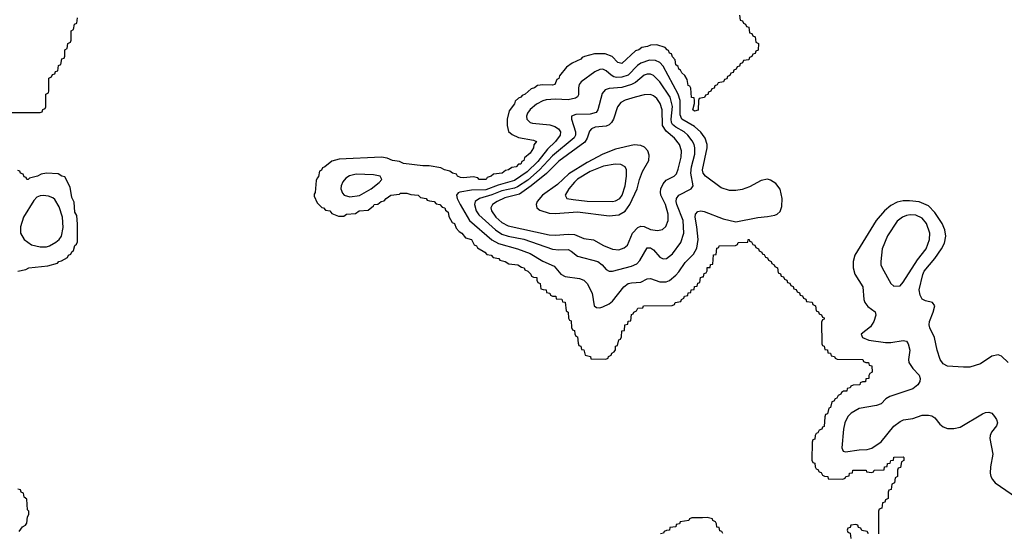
# Model space of a CAD drawing. Header units: inches. Extents: x 501365 to 657855, y 482276 to 547543.
# Tile 240 of 256: x 565681 to 571909, y 492330 to 495581. Entities that reach past the tile are written whole.
import ezdxf

# ---------------------------------------------------------------- set-up
doc = ezdxf.new("R2010")
doc.units = ezdxf.units.IN
doc.header["$MEASUREMENT"] = 0
doc.layers.add('A5469', color=7, linetype='Continuous')
doc.layers.add('A5479', color=7, linetype='Continuous')

msp = doc.modelspace()

# ---------------------------------------------------------------- linework, layer by layer
at = {"layer": 'A5469', "color": 5}
for points, elevation in [([(565510, 494994), (565810, 494994), (565822, 494998), (565827.3, 495012.7), (565842, 495018), (565846, 495030), (565846, 495110), (565862, 495118), (565866, 495130), (565866, 495210), (565882, 495218), (565887.3, 495232.7), (565902, 495238), (565907.3, 495252.7), (565922, 495258), (565926, 495290), (565942, 495298), (565947.3, 495332.7), (565962, 495338), (565966, 495350), (565966, 495390), (565982, 495398), (565986, 495430), (566002, 495438), (566006, 495450), (566006, 495510), (566022, 495518), (566027.3, 495552.7), (566042, 495558), (566047.3, 495592.7)], 1920), ([(570000, 495085.4), (569978, 495082), (569974, 495070), (569972.7, 495007.3), (569950, 495002), (569938, 495010), (569949, 495050), (569948.7, 495068.7), (569946, 495086), (569930, 495088), (569926.3, 495146.3), (569919.3, 495159.3), (569910, 495164), (569902.7, 495202.7), (569887.6, 495227.6), (569870, 495244), (569861.2, 495261.2), (569850, 495266.6), (569844.8, 495284.8), (569830, 495295.3), (569825.8, 495325.8), (569810, 495345.2), (569803.7, 495363.7), (569790, 495369.6), (569785.4, 495385.4), (569775.3, 495390), (569764.1, 495404.1), (569710, 495421.2), (569670, 495419), (569652, 495410), (569616.3, 495403.7), (569598, 495390), (569575.9, 495384.1), (569490, 495302.7), (569464, 495310), (569427.9, 495347.9), (569384.1, 495364.1), (569316.3, 495363.7), (569252.4, 495347.6), (569238.8, 495341.2), (569230.8, 495330), (569174.9, 495305.1), (569140.5, 495279.5), (569094.4, 495225.6), (569090, 495209.2), (569078.8, 495201.2), (569064.7, 495170), (569050, 495165.6), (568990, 495168.2), (568955.9, 495164.1), (568938, 495150), (568916.3, 495143.7), (568878, 495110), (568858.8, 495101.2), (568850.8, 495090), (568835.2, 495084.8), (568815.5, 495064.5), (568810, 495049), (568775.9, 495004.1), (568764.7, 494950), (568764.7, 494910), (568773.4, 494873.4), (568794.9, 494854.9), (568835.9, 494835.9), (568930, 494817.3), (568950, 494809), (568932.4, 494787.6), (568930, 494768.7), (568910, 494735.3), (568874.6, 494705.4), (568870.3, 494690), (568856.8, 494683.2), (568850, 494667), (568834.8, 494665.2), (568822, 494650), (568794.4, 494645.6), (568772, 494630), (568753.7, 494626.3), (568732, 494610), (568678, 494602), (568662, 494590), (568638, 494582), (568631, 494570), (568588, 494570), (568579, 494579), (568550, 494585.2), (568490, 494579), (568470, 494582.7), (568449.5, 494590), (568443.2, 494603.2), (568418, 494610), (568402, 494622), (568368.7, 494630), (568343.7, 494643.7), (568270, 494655.3), (568230, 494655.3), (568108, 494670), (568082.7, 494682.7), (568038, 494690), (568005.1, 494705.1), (567970, 494709.7), (567702, 494698), (567655.5, 494684.5), (567611, 494650), (567596.3, 494643.7), (567590, 494629.3), (567578, 494622), (567570, 494588.7), (567561.4, 494578.6), (567556.8, 494563.2), (567550, 494486), (567543.6, 494476.4), (567543.6, 494463.6), (567562, 494422), (567592.8, 494392.8), (567602, 494390), (567614.4, 494374.4), (567642, 494370), (567654.4, 494354.4), (567698, 494338), (567730, 494338), (567748, 494350), (567805.6, 494354.4), (567828, 494370), (567884, 494376), (567918, 494402), (567922, 494410), (567946, 494414), (567968, 494430), (567985.2, 494434.8), (567998, 494450), (568028, 494470), (568083.1, 494476.9), (568090, 494482), (568130, 494482), (568154.4, 494474.4), (568202, 494470), (568216, 494456), (568251, 494450), (568258, 494438), (568273.2, 494433.2), (568302, 494430), (568316, 494416), (568338, 494410), (568353.7, 494393.7), (568370, 494390.5), (568374.8, 494374.8), (568390, 494362), (568396, 494336), (568416.9, 494296.9), (568430.6, 494290), (568441, 494261), (568459.6, 494239.6), (568478, 494230), (568499.6, 494199.6), (568538, 494190), (568556, 494156), (568570.8, 494150), (568576, 494136), (568622, 494110), (568635.3, 494095.3), (568662, 494090), (568676, 494076), (568711, 494070), (568718, 494058), (568752, 494050), (568774.8, 494034.8), (568832, 494030), (568854, 494014), (568871, 494010), (568876.9, 493996.9), (568894, 493990), (568914, 493970), (568918, 493958), (568931.6, 493951.6), (568951, 493950), (568951.6, 493931.6), (568958, 493918), (568972, 493910), (568978, 493878), (568992, 493872), (569010, 493871.3), (569014, 493854), (569034, 493850), (569038, 493838), (569051.6, 493831.6), (569072, 493830), (569074, 493814), (569110, 493811), (569114, 493794), (569130, 493792), (569138, 493738), (569151, 493730), (569152, 493692), (569158, 493678), (569170, 493674), (569172, 493632), (569178, 493618), (569190, 493614), (569191.6, 493591.6), (569198, 493578), (569210, 493574), (569212.7, 493532.7), (569218, 493518), (569230, 493514), (569234, 493494), (569250, 493492), (569258, 493458), (569292, 493450), (569294, 493434), (569387.3, 493432.7), (569402, 493438), (569406, 493450), (569422, 493458), (569426, 493470), (569442, 493478), (569448.4, 493491.6), (569450, 493514), (569462, 493518), (569470, 493554), (569482, 493558), (569487.3, 493572.7), (569490, 493612), (569506, 493614), (569509, 493650), (569527.3, 493652.7), (569530, 493672), (569546, 493674), (569550, 493714), (569562, 493718), (569566, 493730), (569582, 493738), (569590, 493754), (569622, 493758), (569626, 493770), (569629.5, 493770.5), (569807.3, 493772.7), (569822, 493778), (569826, 493790), (569862, 493798), (569866, 493810), (569882, 493818), (569886, 493830), (569906, 493834), (569910, 493852), (569926, 493854), (569928, 493870), (569946, 493874), (569950, 493892), (569966, 493894), (569970, 493914), (569982, 493918), (569988, 493950), (570000, 493952.7)], 1920), ([(570000, 494854.8), (569989.7, 494869.7), (569950, 494903.7), (569868.3, 494950), (569858.6, 494978.6), (569859.4, 495070), (569846.7, 495110), (569750, 495286.5), (569729.9, 495309.9), (569702.6, 495322.6), (569663.5, 495323.5), (569610, 495305.6), (569588.6, 495290), (569530.1, 495230), (569490, 495215.9), (569455.6, 495215.6), (569439.9, 495219.9), (569421.6, 495230), (569390, 495258), (569370, 495266.6), (569350, 495265.6), (569319.2, 495250), (569232.3, 495187.7), (569220.2, 495170), (569215, 495150), (569214.4, 495105.6), (569208.6, 495091.4), (569196.5, 495083.5), (569150, 495073.7), (569070, 495077.8), (569010, 495073.6), (568990, 495067.7), (568950, 495045.6), (568910, 495013.2), (568892.3, 494990), (568885.5, 494970), (568887.8, 494950), (568909.1, 494930), (568925, 494925), (569034.7, 494914.7), (569065, 494905), (569088.5, 494890), (569101.6, 494870), (569100.1, 494850), (569070.5, 494810), (569018.5, 494761.5), (568957.1, 494682.9), (568890, 494616.7), (568810, 494563.5), (568707.6, 494532.4), (568630, 494503.3), (568538, 494502), (568463.8, 494490), (568454.6, 494485.4), (568444.7, 494470), (568448.9, 494450), (568467.6, 494410), (568526.4, 494310), (568667.3, 494187.3), (568710, 494163.2), (568829.8, 494129.8), (568910, 494100.8), (568990, 494052), (569060.6, 494020.6), (569104.3, 493970), (569130, 493955), (569221.8, 493941.8), (569250, 493932.6), (569270, 493910.2), (569302.7, 493850), (569315.5, 493770), (569330, 493758.4), (569350, 493757), (569370, 493762.3), (569410, 493782), (569430, 493798.5), (569502.6, 493890), (569530, 493911.2), (569550, 493916.1), (569610, 493918.4), (569650, 493939.7), (569670, 493943.2), (569730, 493920.7), (569770, 493921.9), (569790.8, 493930), (569830, 493963.2), (569850, 493985.2), (569890, 494044.8), (569942.6, 494097.4), (569964.6, 494135.4), (569971.7, 494190), (569964.9, 494270), (569953.9, 494330), (569956.2, 494350), (569970, 494366.9), (569990, 494370.1), (570000, 494368.1)], 1940), ([(570000, 494629), (569999.8, 494630), (570000, 494631.1)], 1940), ([(565668.7, 493990), (565720.2, 493999.8), (565738, 494010), (565858, 494022), (565919.5, 494040.5), (565929, 494050), (565946.2, 494053.8), (565983.7, 494076.3), (565989.5, 494090), (566004.1, 494095.9), (566010, 494110.8), (566020.2, 494119.8), (566030, 494150.8), (566040.2, 494159.8), (566045.4, 494174.6), (566047.3, 494287.3), (566042, 494342), (566030, 494362), (566024.8, 494424.8), (566010, 494455.3), (566000.2, 494520.2), (565966.3, 494586.3), (565948, 494590), (565924.7, 494604.7), (565850.5, 494609.5), (565816.9, 494603.1), (565794, 494590), (565742, 494578), (565734, 494570), (565726, 494570), (565722, 494582), (565710, 494586), (565702, 494602), (565686, 494610), (565682, 494622), (565670, 494626)], 1920), ([(565678, 492342), (565698, 492370), (565718, 492382), (565726, 492394), (565730, 492434), (565738, 492450), (565738, 492470), (565730, 492478), (565725.2, 492545.2), (565710, 492558), (565704, 492584), (565690, 492589.3), (565685.6, 492605.6), (565670, 492609.5)], 1920), ([(570000, 492428.7), (569932, 492428), (569918, 492422), (569914, 492410), (569858, 492402), (569854, 492390), (569834, 492386), (569832, 492370), (569794, 492366), (569792, 492350), (569771.3, 492348.7), (569758, 492342), (569754, 492330), (569734, 492326)], 1920)]:
    msp.add_lwpolyline(points, dxfattribs=dict(at, elevation=elevation))
for points, elevation in [([(569670, 495236.4), (569650, 495236.4), (569630, 495228.7), (569576.8, 495183.2), (569550, 495169.5), (569490, 495152.4), (569410, 495144.9), (569383.2, 495136.8), (569365.8, 495114.2), (569338.1, 495010), (569326.9, 494993.1), (569290, 494982.2), (569199.1, 494980.9), (569170.3, 494970), (569170.2, 494950), (569196.3, 494870), (569196.3, 494850), (569187.6, 494832.4), (569050, 494718.1), (568969.7, 494630.3), (568894, 494566), (568830, 494522.7), (568810, 494514.5), (568730, 494497.6), (568667, 494473), (568590.2, 494450), (568562, 494430), (568556.6, 494410), (568567.2, 494370), (568585.1, 494345.1), (568690, 494250.1), (568730, 494222.8), (568770, 494210.4), (568870, 494191.1), (569050, 494128.1), (569090, 494124), (569150, 494125.5), (569170, 494116.3), (569210, 494084.7), (569337.4, 494050), (569364.2, 494030), (569390, 493999.6), (569410, 493989.1), (569430, 493988.3), (569550, 494020.4), (569583.5, 494036.5), (569603.1, 494056.9), (569650, 494137.6), (569670, 494137.5), (569690, 494124.7), (569730, 494078.6), (569750, 494066.7), (569771.3, 494070), (569810, 494097.8), (569863, 494170), (569882.3, 494230), (569876.7, 494310), (569836.5, 494410), (569833.1, 494430), (569836.1, 494450), (569850, 494470.9), (569928.5, 494510), (569941, 494530), (569926.2, 494610), (569930.3, 494650), (569951.1, 494730), (569950.8, 494770), (569946, 494790), (569934.8, 494814.8), (569907.3, 494850), (569884.7, 494870), (569830, 494900.1), (569810, 494916.7), (569802.7, 494930), (569800.6, 494950), (569810.4, 495030.4), (569794.2, 495090), (569730, 495187.5), (569690, 495228.1)], 1960), ([(569670, 495106.6), (569630, 495104.9), (569574, 495090), (569509.7, 495070.3), (569484.1, 495055.9), (569461.2, 495030), (569437.1, 494950), (569425.1, 494930), (569410, 494916.2), (569390, 494907.1), (569320.1, 494899.9), (569296.9, 494890), (569284.7, 494875.3), (569270.5, 494830), (569254.6, 494805.4), (569090, 494686.1), (569012.9, 494607.1), (568916.4, 494530), (568842.6, 494477.4), (568750, 494453.8), (568700.1, 494430), (568670.8, 494410), (568660.7, 494390), (568664.2, 494370), (568691.5, 494330), (568730, 494296.5), (568770, 494276.3), (569030, 494219.1), (569070, 494217.2), (569150, 494224.2), (569190, 494221.6), (569250, 494196.6), (569310, 494186.7), (569372.5, 494152.5), (569430, 494128.4), (569470, 494125.1), (569503.6, 494136.4), (569525.6, 494154.4), (569557.7, 494230), (569590, 494265.3), (569610, 494274.4), (569630, 494272), (569670, 494253.8), (569714.2, 494245.8), (569747.2, 494252.8), (569768.4, 494271.6), (569782.1, 494310), (569782.2, 494350), (569766.4, 494410), (569736.7, 494470), (569733.2, 494490), (569736.4, 494510), (569750, 494541.2), (569770, 494564.4), (569819.8, 494590), (569835, 494605), (569846.1, 494633.9), (569863.9, 494710), (569866.4, 494750), (569853.8, 494790), (569823.6, 494830), (569770, 494874.1), (569747.7, 494910), (569744.3, 495010), (569732.2, 495050), (569710, 495081.7), (569690, 495098.1)], 1980), ([(569567.6, 494787.6), (569450, 494760.8), (569370, 494729.9), (569270, 494677.7), (569153.9, 494606.1), (569081.8, 494538.2), (568987.8, 494470), (568953.3, 494430), (568947.3, 494410), (568951, 494390), (568970, 494374.6), (569030, 494357.1), (569070, 494354.8), (569210, 494364.1), (569410, 494338.5), (569470, 494344.7), (569510, 494369.2), (569540.9, 494410), (569585.6, 494510), (569601.5, 494570), (569620.4, 494619.6), (569659.9, 494690), (569662.7, 494722.7), (569653, 494750), (569633.2, 494773.2), (569610, 494785)], 2020), ([(569446.3, 494666.3), (569372.9, 494652.9), (569290, 494620.7), (569210, 494570.7), (569190, 494553.1), (569154.3, 494510), (569130.2, 494470), (569142.4, 494450), (569181.6, 494441.6), (569270, 494432.9), (569430, 494429.6), (569450, 494433.6), (569476.3, 494450), (569490.8, 494470), (569510.8, 494530), (569519.6, 494590), (569519.5, 494630), (569510.4, 494650.4), (569483.8, 494663.8)], 2040), ([(567810, 494602.6), (567767, 494593), (567742.7, 494577.3), (567725, 494555), (567715.2, 494530), (567712.3, 494510), (567722.3, 494482.3), (567734, 494470), (567770, 494459.8), (567830, 494467.4), (567904.1, 494510), (567954, 494550), (567971.3, 494570), (567960.9, 494590), (567918, 494598)], 1940), ([(565830, 494468.6), (565810, 494466.6), (565790, 494457.3), (565770, 494436.1), (565705.4, 494330), (565686.7, 494270), (565686.8, 494230), (565708.9, 494188.9), (565756.4, 494156.4), (565810, 494143.5), (565850, 494143.5), (565870, 494148.9), (565910, 494171.6), (565930.3, 494189.7), (565944.2, 494210), (565955.4, 494264.6), (565950.7, 494330), (565930, 494396.8), (565902.3, 494442.3), (565890, 494452.9), (565863.6, 494463.6)], 1940)]:
    msp.add_lwpolyline(points, close=True, dxfattribs=dict(at, elevation=elevation))
at = {"layer": 'A5479', "color": 5}
for points, elevation in [([(570234, 495610), (570238, 495578), (570252.7, 495572.7), (570258, 495558), (570272.7, 495552.7), (570278, 495538), (570292.7, 495532.7), (570298, 495498), (570312.7, 495492.7), (570318, 495478), (570332.7, 495472.7), (570338, 495438), (570354, 495430), (570352.7, 495387.3), (570338, 495382), (570332.7, 495367.3), (570318, 495362), (570312.7, 495347.3), (570298, 495342), (570292.7, 495327.3), (570258, 495322), (570252.7, 495307.3), (570238, 495302), (570232.7, 495287.3), (570218, 495282), (570212.7, 495267.3), (570198, 495262), (570192.7, 495247.3), (570178, 495242), (570172.7, 495227.3), (570158, 495222), (570152.7, 495207.3), (570138, 495202), (570132.7, 495187.3), (570098, 495182), (570092.7, 495167.3), (570078, 495162), (570072.7, 495147.3), (570058, 495142), (570052.7, 495127.3), (570038, 495122), (570032.7, 495107.3), (570018, 495102), (570012.7, 495087.3), (570000, 495085.4)], 1920), ([(570000, 494631.1), (570029.5, 494770), (570028.7, 494790), (570017.3, 494830), (570000, 494854.8)], 1940), ([(570000, 494368.1), (570010, 494366), (570130, 494320.1), (570210, 494301.2), (570350, 494328.9), (570410, 494334.1), (570456.4, 494343.6), (570472.8, 494350), (570490, 494366), (570502.4, 494397.6), (570503.9, 494450), (570490, 494507.6), (570464, 494544), (570430, 494565.5), (570410, 494570.6), (570370, 494562.7), (570297.8, 494522.2), (570250, 494506.1), (570210, 494499.9), (570170, 494500.5), (570117.2, 494517.2), (570018.9, 494590), (570004.6, 494610), (570000, 494629)], 1940), ([(571932.9, 493410), (571890, 493451.8), (571870, 493459.3), (571830, 493450.8), (571758.3, 493401.7), (571690, 493382.5), (571650, 493380.7), (571550, 493388.1), (571522.3, 493402.3), (571502, 493430), (571483.5, 493490), (571466.7, 493570), (571436.8, 493630), (571432.5, 493650), (571435, 493670), (571459, 493730), (571468.6, 493770), (571454, 493790), (571410, 493801.9), (571390, 493812.7), (571376.6, 493836.6), (571370.4, 493870), (571392.8, 493967.2), (571402.1, 493990), (571470.3, 494070), (571511.8, 494130), (571530, 494165.8), (571539, 494210), (571533.4, 494250), (571516, 494290), (571470, 494360.5), (571430, 494401.8), (571370, 494426.9), (571310, 494434.6), (571270, 494434.7), (571230, 494425.7), (571190, 494404.1), (571150, 494369.9), (571099, 494310), (570963.8, 494090), (570952.8, 494050), (570952.1, 494010), (570963.8, 493970), (571013.5, 493890), (571020.5, 493810), (571027.4, 493790), (571046.4, 493766.4), (571091.3, 493731.3), (571097.1, 493710), (571083.8, 493670), (571062.3, 493637.7), (571004, 493590), (571010.7, 493570), (571052.7, 493552.7), (571156.6, 493536.6), (571190, 493537.2), (571270, 493550.1), (571290, 493545.2), (571301.6, 493530), (571310.1, 493490), (571302.7, 493430), (571305.5, 493410), (571330, 493373.8), (571370.2, 493330), (571377.3, 493310), (571374.2, 493290), (571361.6, 493270), (571330, 493244.1), (571184.1, 493195.9), (571159.8, 493180.2), (571130, 493149.8), (571101, 493139), (570990, 493120.6), (570939.1, 493090), (570919.3, 493070), (570900.9, 493030), (570891.8, 492990), (570880.3, 492870), (570889.2, 492849.2), (570905.2, 492845.2), (570990, 492857.6), (571040.3, 492859.7), (571071.5, 492868.5), (571130, 492909.2), (571210, 493007.6), (571250, 493038.4), (571271.7, 493048.3), (571330, 493057.5), (571390, 493076.8), (571430, 493076.8), (571450, 493072.5), (571470, 493061.3), (571501, 493021), (571522.9, 493002.9), (571550, 492994.3), (571590, 492993.8), (571630, 493002.6), (571770, 493086.8), (571790, 493095.2), (571810, 493096.9), (571830, 493090.2), (571847.7, 493070), (571859.7, 493050), (571864.7, 493030), (571858.8, 493010), (571827.7, 492970), (571819.8, 492950), (571817.7, 492930), (571835.8, 492830), (571821.5, 492750), (571819.3, 492710), (571823.2, 492690), (571833, 492670), (571851.3, 492650), (572053.6, 492510)], 1940), ([(570000, 493952.7), (570006, 493954), (570010, 493974), (570022, 493978), (570028.9, 493991.1), (570030, 494011.3), (570047.3, 494012.7), (570050, 494032), (570066, 494034), (570070, 494092), (570086, 494094), (570090, 494134), (570102, 494138), (570106, 494150), (570208, 494152), (570222, 494158), (570226, 494170), (570287.3, 494172.7), (570288.7, 494190), (570294, 494190), (570298, 494178), (570310, 494174), (570318, 494158), (570330, 494154), (570338, 494138), (570354, 494130), (570358, 494118), (570374, 494110), (570378, 494098), (570390, 494094), (570398, 494078), (570410, 494074), (570418, 494058), (570434, 494050), (570438, 494038), (570454, 494030), (570458, 494018), (570474, 494010), (570478, 493978), (570492.7, 493972.7), (570498, 493958), (570512.7, 493952.7), (570518, 493938), (570532.7, 493932.7), (570538, 493918), (570552.7, 493912.7), (570558, 493898), (570572.7, 493892.7), (570578, 493878), (570592.7, 493872.7), (570598, 493858), (570612.7, 493852.7), (570618, 493838), (570632.7, 493832.7), (570638, 493818), (570652.7, 493812.7), (570658, 493798), (570692.7, 493792.7), (570698, 493778), (570714, 493770), (570718, 493738), (570732.7, 493732.7), (570738, 493718), (570752.7, 493712.7), (570758, 493698), (570770, 493694), (570770, 493686), (570758, 493682), (570752.7, 493667.3), (570754, 493530), (570758, 493518), (570770, 493514), (570774, 493494), (570790, 493492), (570792, 493472), (570810, 493471), (570812.7, 493452.7), (570834, 493450), (570838, 493438), (570851.6, 493431.6), (571014, 493430), (571018, 493418), (571032, 493412), (571050, 493411.3), (571054, 493394), (571071.3, 493390), (571072, 493350), (571058, 493342), (571052, 493328), (571051.3, 493310), (571032.7, 493307.3), (571030, 493288.7), (571012, 493288), (570998, 493282), (570994, 493270), (570952.7, 493267.3), (570938, 493262), (570934, 493250), (570914, 493246), (570912, 493230), (570891.3, 493228.7), (570878, 493222), (570874, 493210), (570858, 493202), (570850, 493186), (570838, 493182), (570830, 493166), (570818, 493162), (570810, 493126), (570798, 493122), (570790, 493086), (570778, 493082), (570772.7, 493067.3), (570770, 493006), (570758, 493002), (570754, 492990), (570738, 492982), (570730, 492966), (570718, 492962), (570711.6, 492948.4), (570710, 492926), (570698, 492922), (570692.7, 492907.3), (570692, 492792), (570698, 492778), (570710, 492774), (570711.6, 492751.6), (570718, 492738), (570730, 492734), (570738, 492718), (570750, 492714), (570758, 492698), (570771.3, 492691.3), (570792, 492690), (570794, 492674), (570888, 492672), (570902, 492678), (570906, 492690), (570927.3, 492692.7), (570930, 492711), (570948, 492712), (570950, 492730.4), (571034, 492730), (571038, 492718), (571070, 492714), (571082, 492718), (571086, 492730), (571148, 492732), (571150, 492751.3), (571167.3, 492752.7), (571170, 492772), (571186, 492774), (571190, 492791.3), (571207.3, 492792.7), (571210, 492811.3), (571270, 492814), (571274, 492810), (571274, 492790), (571258, 492782), (571252.7, 492747.3), (571238, 492742), (571234, 492730), (571234, 492690), (571218, 492682), (571214, 492650), (571198, 492642), (571192.7, 492607.3), (571178, 492602), (571174, 492590), (571174, 492550), (571158, 492542), (571152.7, 492527.3), (571138, 492522), (571134, 492490), (571118, 492482), (571114, 492470), (571112.7, 492327.3)], 1920), ([(570129, 492329), (570122, 492342), (570110, 492346), (570106, 492366), (570090, 492368), (570089, 492389), (570082, 492402), (570066, 492410), (570062, 492422), (570029, 492429), (570000, 492428.7)], 1920), ([(571050, 492326), (571042, 492342), (571007.3, 492347.3), (571002, 492362), (570987.3, 492367.3), (570982, 492382), (570970, 492386), (570938, 492382), (570932.7, 492367.3), (570918, 492362), (570914, 492350), (570918, 492338), (570934, 492330), (570938, 492298)], 1920)]:
    msp.add_lwpolyline(points, dxfattribs=dict(at, elevation=elevation))
at = {"layer": 'A5479', "color": 5, "elevation": 1960}
msp.add_lwpolyline([(571313.8, 494346.2), (571290, 494340.9), (571265.2, 494330), (571230, 494304.8), (571170, 494212.6), (571136.5, 494130), (571126.7, 494050), (571127.8, 494030), (571135.2, 494010), (571190, 493910.5), (571210, 493894.9), (571250, 493895.5), (571270, 493919.3), (571359.3, 494060.7), (571413.9, 494130), (571436.6, 494190), (571438.1, 494230), (571416.7, 494290), (571390, 494324.1), (571350, 494344.5)], close=True, dxfattribs=at)

doc.saveas('drawing.dxf')
